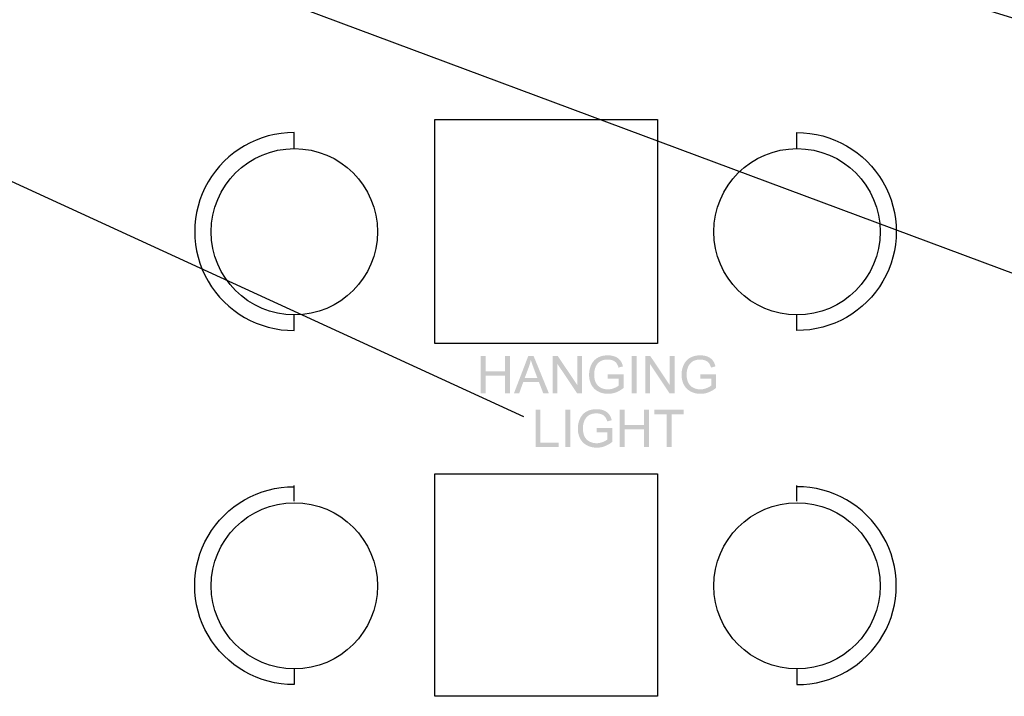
# Model space of a CAD drawing. Header units: millimetres. Extents: x 502444 to 745500, y -417645 to -375189.
# Tile 161 of 208: x 729956 to 732774, y -408023 to -406086. Entities that reach past the tile are written whole.
import ezdxf

# ---------------------------------------------------------------- set-up
doc = ezdxf.new("R2010")
doc.units = ezdxf.units.MM
doc.layers.add('PDF2_Geometry', color=7, linetype='Continuous')
doc.layers.add('PDF2_Solid Fills', color=7, linetype='Continuous')

msp = doc.modelspace()

# ---------------------------------------------------------------- hatches: boundary and pattern name
at = {"layer": 'PDF2_Solid Fills', "lineweight": 25, "transparency": 33554559}
for points in [[(731288.96708, -407048.69526), (731274.8663, -407048.69526), (731274.8663, -407155.23953), (731288.96708, -407155.23953), (731288.96708, -407105.02013), (731344.35383, -407105.02013), (731288.96708, -407092.44708)], [(731358.45461, -407048.69526), (731344.35383, -407048.69526), (731344.35383, -407092.44708), (731288.96708, -407092.44708), (731344.35383, -407105.02013), (731344.35383, -407155.23953), (731358.45461, -407155.23953)], [(731426.34344, -407048.69526), (731411.1526, -407048.69526), (731370.22968, -407155.23953), (731385.20305, -407155.23953), (731396.90623, -407122.97116), (731441.4624, -407122.97116), (731400.97623, -407111.48818), (731412.67851, -407080.23708), (731412.78315, -407079.95182), (731413.66575, -407077.45914), (731414.4974, -407074.96191), (731415.2781, -407072.46059), (731416.00876, -407069.95517), (731416.68754, -407067.44474), (731417.31629, -407064.93022), (731417.89408, -407062.41115), (731418.42091, -407059.88754)], [(731426.34344, -407048.69526), (731418.42091, -407059.88754), (731418.97413, -407061.77513), (731419.62107, -407063.88156), (731420.33353, -407066.10764), (731421.11149, -407068.45383), (731421.95498, -407070.91966), (731422.86306, -407073.50561), (731423.83665, -407076.21121), (731424.87577, -407079.03646), (731425.98039, -407081.98136), (731437.10124, -407111.48818), (731400.97623, -407111.48818), (731441.4624, -407122.97116), (731453.89169, -407155.23953), (731469.95604, -407155.23953)], [(731495.54071, -407048.69526), (731481.07688, -407048.69526), (731481.07688, -407155.23953), (731494.59623, -407155.23953), (731494.59623, -407071.51611)], [(731495.54071, -407048.69526), (731494.59623, -407071.51611), (731550.56441, -407155.23953), (731551.50889, -407132.34635)], [(731565.02915, -407048.69526), (731551.50889, -407048.69526), (731551.50889, -407132.34635), (731550.56441, -407155.23953), (731565.02915, -407155.23953)], [(731638.5148, -407046.87864), (731637.34193, -407046.88729), (731634.83242, -407046.96827), (731632.37113, -407047.13387), (731629.95806, -407047.38318), (731627.59231, -407047.71666), (731625.27388, -407048.13477), (731623.00367, -407048.63703), (731620.78168, -407049.22346), (731618.60701, -407049.89406), (731616.47966, -407050.64928), (731614.40053, -407051.48822), (731612.36871, -407052.41177), (731610.38512, -407053.41948), (731608.45158, -407054.52047), (731606.52804, -407055.75475), (731604.68457, -407057.08594), (731602.92118, -407058.51358), (731638.58668, -407058.94306), (731639.58939, -407058.95352), (731642.04704, -407059.07499), (731644.43372, -407059.33113), (731646.74851, -407059.72239), (731648.99325, -407060.24831), (731651.16701, -407060.9089), (731653.2698, -407061.70461), (731654.36259, -407062.19505), (731656.58821, -407063.35017), (731658.61002, -407064.62722), (731660.4271, -407066.02666), (731662.03854, -407067.54756), (731663.44616, -407069.19039), (731663.48347, -407069.23998), (731664.63085, -407070.88418), (731665.71364, -407072.72036), (731666.73273, -407074.74809), (731667.68722, -407076.96734), (731668.57893, -407079.37858), (731669.40603, -407081.98136), (731682.12648, -407078.49279), (731681.95997, -407077.85768), (731681.23387, -407075.3377), (731680.43315, -407072.93738), (731679.55783, -407070.6567), (731678.60788, -407068.49613), (731677.58243, -407066.45522), (731676.48235, -407064.53396), (731675.30766, -407062.73235), (731674.05746, -407061.05039), (731672.9683, -407059.75514), (731671.43421, -407058.15599), (731669.76726, -407056.65374), (731667.96838, -407055.24703), (731666.03756, -407053.93722), (731663.97299, -407052.72341), (731661.77649, -407051.60605), (731659.44804, -407050.58513), (731659.2515, -407050.50779), (731657.15872, -407049.74621), (731655.01226, -407049.07424), (731652.81394, -407048.49145), (731650.56192, -407047.99873), (731648.25805, -407047.59565), (731645.90139, -407047.28173), (731643.49197, -407047.05789), (731641.02977, -407046.92323)], [(731706.91226, -407155.23953), (731706.91226, -407048.69526), (731721.01304, -407048.69526), (731721.01304, -407155.23953)], [(731760.19077, -407048.69526), (731745.72693, -407048.69526), (731745.72693, -407155.23953), (731759.24629, -407155.23953), (731759.24629, -407071.51611)], [(731760.19077, -407048.69526), (731759.24629, -407071.51611), (731815.21447, -407155.23953), (731816.15895, -407132.34635)], [(731829.6792, -407048.69526), (731816.15895, -407048.69526), (731816.15895, -407132.34635), (731815.21447, -407155.23953), (731829.6792, -407155.23953)], [(731903.16485, -407046.87864), (731901.99198, -407046.88729), (731899.48247, -407046.96827), (731897.02118, -407047.13387), (731894.60812, -407047.38318), (731892.24237, -407047.71666), (731889.92393, -407048.13477), (731887.65372, -407048.63703), (731885.43174, -407049.22346), (731883.25707, -407049.89406), (731881.12971, -407050.64928), (731879.05058, -407051.48822), (731877.01877, -407052.41177), (731875.03518, -407053.41948), (731873.10163, -407054.52047), (731871.1781, -407055.75475), (731869.33463, -407057.08594), (731867.57123, -407058.51358), (731903.23673, -407058.94306), (731904.23945, -407058.95352), (731906.6971, -407059.07499), (731909.08377, -407059.33113), (731911.39857, -407059.72239), (731913.6433, -407060.24831), (731915.81706, -407060.9089), (731917.91985, -407061.70461), (731919.01265, -407062.19505), (731921.23827, -407063.35017), (731923.26007, -407064.62722), (731925.07715, -407066.02666), (731926.68859, -407067.54756), (731928.09621, -407069.19039), (731928.13352, -407069.23998), (731929.28091, -407070.88418), (731930.36369, -407072.72036), (731931.38278, -407074.74809), (731932.33728, -407076.96734), (731933.22898, -407079.37858), (731934.05608, -407081.98136), (731946.77654, -407078.49279), (731946.61003, -407077.85768), (731945.88392, -407075.3377), (731945.08321, -407072.93738), (731944.20788, -407070.6567), (731943.25794, -407068.49613), (731942.23248, -407066.45522), (731941.1324, -407064.53396), (731939.95772, -407062.73235), (731938.70751, -407061.05039), (731937.61836, -407059.75514), (731936.08426, -407058.15599), (731934.41731, -407056.65374), (731932.61843, -407055.24703), (731930.68762, -407053.93722), (731928.62305, -407052.72341), (731926.42654, -407051.60605), (731924.0981, -407050.58513), (731923.90156, -407050.50779), (731921.80878, -407049.74621), (731919.66232, -407049.07424), (731917.46399, -407048.49145), (731915.21198, -407047.99873), (731912.9081, -407047.59565), (731910.55145, -407047.28173), (731908.14203, -407047.05789), (731905.67982, -407046.92323)], [(731602.92118, -407058.51358), (731601.23877, -407060.03767), (731599.63552, -407061.65775), (731598.11325, -407063.37474), (731596.67105, -407065.18818), (731595.30893, -407067.09761), (731594.02778, -407069.10395), (731592.8258, -407071.20674), (731591.7048, -407073.40552), (731590.89681, -407075.13707), (731589.98144, -407077.27898), (731589.14524, -407079.44592), (731588.3882, -407081.63742), (731587.71123, -407083.85395), (731587.11433, -407086.09504), (731586.5966, -407088.3607), (731586.15803, -407090.65138), (731585.80043, -407092.96663), (731585.52109, -407095.3069), (731585.32182, -407097.6722), (731585.20262, -407100.06161), (731585.16259, -407102.47649), (731585.17624, -407103.88548), (731585.2645, -407106.34358), (731585.43556, -407108.76393), (731585.68943, -407111.14651), (731586.027, -407113.49178), (731586.44647, -407115.79885), (731586.94873, -407118.0686), (731587.53471, -407120.30014), (731588.20258, -407122.49437), (731588.95416, -407124.65039), (731589.78763, -407126.7691), (731590.70482, -407128.85005), (731591.7048, -407130.89279), (731592.82398, -407132.94462), (731594.04598, -407134.94185), (731595.35624, -407136.85538), (731596.75476, -407138.68475), (731598.24155, -407140.4304), (731599.81568, -407142.09188), (731601.47808, -407143.66965), (731603.22873, -407145.16326), (731605.06765, -407146.5727), (731606.99391, -407147.89843), (731609.00935, -407149.14), (731611.11214, -407150.29739), (731612.3951, -407150.9548), (731614.4624, -407151.92976), (731616.56519, -407152.81919), (731618.70528, -407153.62446), (731620.88177, -407154.34464), (731623.09466, -407154.98021), (731625.34394, -407155.53116), (731627.62962, -407155.99703), (731629.95169, -407156.37874), (731632.31016, -407156.67536), (731634.70503, -407156.88691), (731637.13629, -407157.0143), (731639.60486, -407157.05661), (731641.63213, -407157.02431), (731643.97422, -407156.90648), (731646.30448, -407156.70175), (731648.62292, -407156.41012), (731650.92953, -407156.03206), (731653.2243, -407155.56755), (731655.50725, -407155.0157), (731657.77746, -407154.37785), (731660.03584, -407153.65266), (731662.28239, -407152.84148), (731663.46254, -407152.38653), (731665.54167, -407151.52303), (731667.60897, -407150.58583), (731669.66444, -407149.57402), (731671.70809, -407148.48805), (731673.7399, -407147.32792), (731675.7608, -407146.09364), (731677.76987, -407144.78474), (731638.80506, -407144.33798), (731636.89244, -407144.29931), (731634.5367, -407144.1428), (731632.21189, -407143.86665), (731629.91621, -407143.46993), (731627.65055, -407142.95356), (731625.41491, -407142.31708), (731623.21022, -407141.56004), (731621.03463, -407140.68335), (731618.88908, -407139.687), (731617.18119, -407138.7771), (731615.20852, -407137.55464), (731613.35141, -407136.20526), (731611.61076, -407134.72894), (731609.98568, -407133.12569), (731608.47614, -407131.39505), (731607.08217, -407129.53794), (731605.80467, -407127.55344), (731604.64272, -407125.44201), (731604.19323, -407124.53847), (731603.33974, -407122.6254), (731602.57542, -407120.62816), (731601.90118, -407118.54584), (731601.31793, -407116.37937), (731600.82295, -407114.12826), (731600.41895, -407111.79254), (731600.10412, -407109.3722), (731599.87937, -407106.86769), (731599.74471, -407104.2781), (731599.70012, -407101.60435), (731599.70558, -407100.7504), (731599.78474, -407098.31004), (731599.95672, -407095.9079), (731600.2215, -407093.54396), (731600.58, -407091.21825), (731601.03222, -407088.93121), (731601.57634, -407086.68193), (731602.2151, -407084.47131), (731602.94575, -407082.29892), (731603.77012, -407080.16474), (731604.08859, -407079.4259), (731605.10222, -407077.33357), (731606.25325, -407075.30767), (731607.54167, -407073.34774), (731608.96749, -407071.45423), (731610.53071, -407069.62624), (731611.91467, -407068.19405), (731613.5889, -407066.71682), (731615.42144, -407065.34423), (731617.41322, -407064.07537), (731619.5615, -407062.91069), (731621.86902, -407061.84974), (731622.38857, -407061.64138), (731624.40492, -407060.92528), (731626.52045, -407060.31974), (731628.73606, -407059.82384), (731631.04995, -407059.4385), (731633.46301, -407059.16325), (731635.97525, -407058.9981), (731638.58668, -407058.94306)], [(731867.57123, -407058.51358), (731865.88882, -407060.03767), (731864.28558, -407061.65775), (731862.7633, -407063.37474), (731861.32111, -407065.18818), (731859.95898, -407067.09761), (731858.67784, -407069.10395), (731857.47585, -407071.20674), (731856.35485, -407073.40552), (731855.54686, -407075.13707), (731854.6315, -407077.27898), (731853.79529, -407079.44592), (731853.03825, -407081.63742), (731852.36129, -407083.85395), (731851.76439, -407086.09504), (731851.24665, -407088.3607), (731850.80808, -407090.65138), (731850.45049, -407092.96663), (731850.17115, -407095.3069), (731849.97188, -407097.6722), (731849.85268, -407100.06161), (731849.81265, -407102.47649), (731849.82629, -407103.88548), (731849.91456, -407106.34358), (731850.08562, -407108.76393), (731850.33948, -407111.14651), (731850.67705, -407113.49178), (731851.09652, -407115.79885), (731851.59879, -407118.0686), (731852.18476, -407120.30014), (731852.85263, -407122.49437), (731853.60421, -407124.65039), (731854.43769, -407126.7691), (731855.35487, -407128.85005), (731856.35485, -407130.89279), (731857.47403, -407132.94462), (731858.69604, -407134.94185), (731860.0063, -407136.85538), (731861.40482, -407138.68475), (731862.8916, -407140.4304), (731864.46573, -407142.09188), (731866.12813, -407143.66965), (731867.87878, -407145.16326), (731869.7177, -407146.5727), (731871.64397, -407147.89843), (731873.6594, -407149.14), (731875.76219, -407150.29739), (731877.04516, -407150.9548), (731879.11246, -407151.92976), (731881.21524, -407152.81919), (731883.35534, -407153.62446), (731885.53183, -407154.34464), (731887.74471, -407154.98021), (731889.99399, -407155.53116), (731892.27967, -407155.99703), (731894.60175, -407156.37874), (731896.96022, -407156.67536), (731899.35509, -407156.88691), (731901.78635, -407157.0143), (731904.25492, -407157.05661), (731906.28218, -407157.02431), (731908.62427, -407156.90648), (731910.95454, -407156.70175), (731913.27297, -407156.41012), (731915.57958, -407156.03206), (731917.87436, -407155.56755), (731920.15731, -407155.0157), (731922.42751, -407154.37785), (731924.68589, -407153.65266), (731926.93245, -407152.84148), (731928.11259, -407152.38653), (731930.19172, -407151.52303), (731932.25902, -407150.58583), (731934.31449, -407149.57402), (731936.35814, -407148.48805), (731938.38995, -407147.32792), (731940.41085, -407146.09364), (731942.41992, -407144.78474), (731903.45511, -407144.33798), (731901.54249, -407144.29931), (731899.18675, -407144.1428), (731896.86195, -407143.86665), (731894.56626, -407143.46993), (731892.3006, -407142.95356), (731890.06497, -407142.31708), (731887.86027, -407141.56004), (731885.68469, -407140.68335), (731883.53914, -407139.687), (731881.83125, -407138.7771), (731879.85857, -407137.55464), (731878.00146, -407136.20526), (731876.26082, -407134.72894), (731874.63573, -407133.12569), (731873.1262, -407131.39505), (731871.73222, -407129.53794), (731870.45472, -407127.55344), (731869.29277, -407125.44201), (731868.84328, -407124.53847), (731867.98979, -407122.6254), (731867.22547, -407120.62816), (731866.55124, -407118.54584), (731865.96799, -407116.37937), (731865.473, -407114.12826), (731865.069, -407111.79254), (731864.75417, -407109.3722), (731864.52943, -407106.86769), (731864.39476, -407104.2781), (731864.35018, -407101.60435), (731864.35563, -407100.7504), (731864.4348, -407098.31004), (731864.60677, -407095.9079), (731864.87155, -407093.54396), (731865.23006, -407091.21825), (731865.68227, -407088.93121), (731866.2264, -407086.68193), (731866.86515, -407084.47131), (731867.5958, -407082.29892), (731868.42018, -407080.16474), (731868.73864, -407079.4259), (731869.75227, -407077.33357), (731870.9033, -407075.30767), (731872.19173, -407073.34774), (731873.61755, -407071.45423), (731875.18076, -407069.62624), (731876.56472, -407068.19405), (731878.23895, -407066.71682), (731880.07149, -407065.34423), (731882.06236, -407064.07537), (731884.21156, -407062.91069), (731886.51907, -407061.84974), (731887.03772, -407061.64138), (731889.05497, -407060.92528), (731891.1705, -407060.31974), (731893.38612, -407059.82384), (731895.7, -407059.4385), (731898.11307, -407059.16325), (731900.62531, -407058.9981), (731903.23673, -407058.94306)], [(731683.72518, -407100.87734), (731638.58668, -407100.95013), (731638.58668, -407113.45038), (731669.91467, -407113.45038), (731669.91467, -407133.29129), (731669.21313, -407133.88955), (731667.62626, -407135.09791), (731665.83921, -407136.28215), (731663.85107, -407137.44182), (731661.66275, -407138.57783), (731659.27425, -407139.68928), (731656.68557, -407140.77707), (731654.88033, -407141.47451), (731652.62649, -407142.23428), (731650.35901, -407142.87713), (731648.07698, -407143.40305), (731645.78038, -407143.81205), (731643.46922, -407144.10413), (731641.14442, -407144.27974), (731638.80506, -407144.33798), (731677.76987, -407144.78474), (731679.76619, -407143.40214), (731681.7516, -407141.94493), (731683.72518, -407140.41356)], [(731948.37524, -407100.87734), (731903.23673, -407100.95013), (731903.23673, -407113.45038), (731934.56472, -407113.45038), (731934.56472, -407133.29129), (731933.86318, -407133.88955), (731932.27631, -407135.09791), (731930.48926, -407136.28215), (731928.50112, -407137.44182), (731926.3128, -407138.57783), (731923.92431, -407139.68928), (731921.33563, -407140.77707), (731919.53038, -407141.47451), (731917.27655, -407142.23428), (731915.00907, -407142.87713), (731912.72703, -407143.40305), (731910.43043, -407143.81205), (731908.11928, -407144.10413), (731905.79447, -407144.27974), (731903.45511, -407144.33798), (731942.41992, -407144.78474), (731944.41625, -407143.40214), (731946.40166, -407141.94493), (731948.37524, -407140.41356)], [(731445.91456, -407202.84388), (731431.81287, -407202.84388), (731431.81287, -407309.38815), (731498.39417, -407309.38815), (731498.39417, -407296.8151), (731445.91456, -407296.8151)], [(731517.58313, -407309.38815), (731517.58313, -407202.84388), (731531.68391, -407202.84388), (731531.68391, -407309.38815)], [(731570.73971, -407212.66219), (731569.05729, -407214.18628), (731567.45404, -407215.80637), (731565.93177, -407217.52335), (731564.48958, -407219.33679), (731563.12745, -407221.24623), (731561.84631, -407223.25256), (731560.64432, -407225.35535), (731559.52332, -407227.55414), (731558.71533, -407229.28568), (731557.79996, -407231.42759), (731556.96376, -407233.59453), (731556.20672, -407235.78603), (731555.52976, -407238.00256), (731554.93286, -407240.24365), (731554.41512, -407242.50931), (731553.97655, -407244.79999), (731553.61896, -407247.11525), (731553.33962, -407249.45552), (731553.14035, -407251.82081), (731553.02115, -407254.21022), (731552.98112, -407256.62511), (731552.99476, -407258.03409), (731553.08302, -407260.49219), (731553.25409, -407262.91254), (731553.50795, -407265.29512), (731553.84552, -407267.6404), (731554.26499, -407269.94746), (731554.76726, -407272.21721), (731555.35323, -407274.44875), (731556.02111, -407276.64299), (731556.77269, -407278.79901), (731557.60615, -407280.91771), (731558.52334, -407282.99867), (731559.52332, -407285.0414), (731560.64251, -407287.09323), (731561.86451, -407289.09047), (731563.17477, -407291.004), (731564.57329, -407292.83336), (731566.06007, -407294.57901), (731567.6342, -407296.24049), (731569.2966, -407297.81827), (731571.04725, -407299.31187), (731572.88617, -407300.72132), (731574.81244, -407302.04704), (731576.82787, -407303.28861), (731578.93066, -407304.446), (731580.21362, -407305.10341), (731582.28093, -407306.07837), (731584.38371, -407306.9678), (731586.52381, -407307.77307), (731588.7003, -407308.49326), (731590.91318, -407309.12883), (731593.16247, -407309.67977), (731595.44814, -407310.14564), (731597.77022, -407310.52735), (731600.12869, -407310.82398), (731602.52355, -407311.03553), (731604.95482, -407311.16291), (731607.42339, -407311.20523), (731609.45065, -407311.17292), (731611.79274, -407311.05509), (731614.12301, -407310.85036), (731616.44144, -407310.55874), (731618.74805, -407310.18068), (731621.04283, -407309.71617), (731623.32577, -407309.16431), (731625.59598, -407308.52647), (731627.85436, -407307.80128), (731630.10092, -407306.99009), (731631.28106, -407306.53514), (731633.36019, -407305.67165), (731635.42749, -407304.73445), (731637.48296, -407303.72263), (731639.52661, -407302.63666), (731641.55842, -407301.47653), (731643.57932, -407300.24225), (731645.58839, -407298.93335), (731606.62358, -407298.48659), (731604.71096, -407298.44792), (731602.35522, -407298.29142), (731600.03042, -407298.01526), (731597.73473, -407297.61854), (731595.46907, -407297.10217), (731593.23344, -407296.46569), (731591.02874, -407295.70866), (731588.85316, -407294.83196), (731586.70761, -407293.83562), (731584.99972, -407292.92571), (731583.02705, -407291.70326), (731581.16993, -407290.35387), (731579.42929, -407288.87755), (731577.8042, -407287.2743), (731576.29467, -407285.54367), (731574.9007, -407283.68655), (731573.62319, -407281.70205), (731572.46124, -407279.59062), (731572.01175, -407278.68708), (731571.15826, -407276.77401), (731570.39394, -407274.77677), (731569.71971, -407272.69446), (731569.13645, -407270.52798), (731568.64147, -407268.27688), (731568.23747, -407265.94115), (731567.92264, -407263.52081), (731567.6979, -407261.0163), (731567.56323, -407258.42671), (731567.51865, -407255.75296), (731567.52411, -407254.89902), (731567.60327, -407252.45866), (731567.77524, -407250.05651), (731568.04002, -407247.69258), (731568.39852, -407245.36687), (731568.85075, -407243.07982), (731569.39487, -407240.83054), (731570.03362, -407238.61993), (731570.76427, -407236.44753), (731571.58865, -407234.31335), (731571.90711, -407233.57451), (731572.92074, -407231.48219), (731574.07177, -407229.45629), (731575.3602, -407227.49636), (731576.78602, -407225.60285), (731578.34923, -407223.77485), (731579.73319, -407222.34266), (731581.40742, -407220.86543), (731583.23996, -407219.49284), (731585.23174, -407218.22398), (731587.38003, -407217.05931), (731589.68754, -407215.99836), (731590.2071, -407215.78999), (731592.22345, -407215.0739), (731594.33897, -407214.46835), (731596.55459, -407213.97246), (731598.86847, -407213.58711), (731601.28153, -407213.31187), (731603.79378, -407213.14672), (731606.4052, -407213.09167)], [(731606.33332, -407201.02726), (731605.16046, -407201.0359), (731602.65094, -407201.11688), (731600.18965, -407201.28248), (731597.77659, -407201.5318), (731595.41084, -407201.86528), (731593.0924, -407202.28338), (731590.82219, -407202.78565), (731588.60021, -407203.37208), (731586.42554, -407204.04268), (731584.29818, -407204.7979), (731582.21905, -407205.63683), (731580.18724, -407206.56038), (731578.20365, -407207.5681), (731576.2701, -407208.66908), (731574.34657, -407209.90337), (731572.5031, -407211.23455), (731570.73971, -407212.66219), (731606.4052, -407213.09167), (731607.40792, -407213.10213), (731609.86557, -407213.22361), (731612.25225, -407213.47974), (731614.56704, -407213.871), (731616.81177, -407214.39693), (731618.98553, -407215.05752), (731621.08832, -407215.85323), (731622.18111, -407216.34366), (731624.40674, -407217.49879), (731626.42855, -407218.77584), (731628.24562, -407220.17527), (731629.85706, -407221.69617), (731631.26468, -407223.339), (731631.30199, -407223.3886), (731632.44938, -407225.03279), (731633.53216, -407226.86898), (731634.55126, -407228.8967), (731635.50575, -407231.11595), (731636.39745, -407233.5272), (731637.22455, -407236.12998), (731649.94501, -407232.64141), (731649.7785, -407232.00629), (731649.05239, -407229.48631), (731648.25168, -407227.08599), (731647.37635, -407224.80532), (731646.42641, -407222.64475), (731645.40095, -407220.60383), (731644.30087, -407218.68257), (731643.12619, -407216.88096), (731641.87598, -407215.19901), (731640.78683, -407213.90376), (731639.25273, -407212.3046), (731637.58578, -407210.80235), (731635.7869, -407209.39564), (731633.85609, -407208.08583), (731631.79152, -407206.87202), (731629.59501, -407205.75466), (731627.26657, -407204.73375), (731627.07003, -407204.65641), (731624.97725, -407203.89482), (731622.83079, -407203.22285), (731620.63246, -407202.64006), (731618.38045, -407202.14735), (731616.07657, -407201.74426), (731613.71992, -407201.43034), (731611.31049, -407201.20651), (731608.8483, -407201.07184)], [(731686.8689, -407202.84388), (731672.76812, -407202.84388), (731672.76812, -407309.38815), (731686.8689, -407309.38815), (731686.8689, -407259.16874), (731742.25565, -407259.16874), (731686.8689, -407246.59569)], [(731756.35643, -407202.84388), (731742.25565, -407202.84388), (731742.25565, -407246.59569), (731686.8689, -407246.59569), (731742.25565, -407259.16874), (731742.25565, -407309.38815), (731756.35643, -407309.38815)], [(731856.30026, -407202.84388), (731771.83844, -407202.84388), (731771.83844, -407215.41738), (731806.94617, -407215.41738), (731806.94617, -407309.38815), (731821.04695, -407309.38815), (731821.04695, -407215.41738), (731856.30026, -407215.41738)], [(731651.54371, -407255.02595), (731606.4052, -407255.09874), (731606.4052, -407267.599), (731637.73319, -407267.599), (731637.73319, -407287.4399), (731637.03166, -407288.03816), (731635.44478, -407289.24652), (731633.65773, -407290.43076), (731631.66959, -407291.59043), (731629.48127, -407292.72645), (731627.09278, -407293.83789), (731624.5041, -407294.92568), (731622.69885, -407295.62312), (731620.44502, -407296.38289), (731618.17754, -407297.02574), (731615.8955, -407297.55167), (731613.5989, -407297.96067), (731611.28775, -407298.25275), (731608.96294, -407298.42836), (731606.62358, -407298.48659), (731645.58839, -407298.93335), (731647.58472, -407297.55076), (731649.57013, -407296.09354), (731651.54371, -407294.56218)]]:
    msp.add_hatch(color=1, dxfattribs=at).paths.add_polyline_path(points)

# ---------------------------------------------------------------- linework, layer by layer
at = {"layer": 'PDF2_Geometry', "color": 6, "lineweight": 25}
for points in [[(726082.42506, -407706.27087), (721356.6325, -402607.78174), (731397.07821, -407221.76533)], [(733834.5138, -407199.40353), (721520.61899, -402607.78174), (736394.93927, -407188.22264)]]:
    msp.add_lwpolyline(points, dxfattribs=at)
at = {"layer": 'PDF2_Geometry', "color": 253, "lineweight": 25, "true_color": 0xb5af97}
for points in [[(731780.95568, -406372.01714), (731780.95568, -407013.05525), (731143.64454, -407013.05525), (731143.64454, -406372.01714)], [(731780.95568, -407385.75182), (731780.95568, -408023.06296), (731143.64454, -408023.06296), (731143.64454, -407385.75182)]]:
    msp.add_lwpolyline(points, close=True, dxfattribs=at)
at = {"layer": 'PDF2_Geometry', "color": 252, "lineweight": 25, "true_color": 0x939598}
for points in [[(730741.13224, -406454.01038), (730741.13224, -406409.28679, 1.0042506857), (730741.13224, -406975.78559), (730741.13224, -406931.062)], [(732179.74101, -406454.01038), (732179.74101, -406409.28679, -1.0042506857), (732179.74101, -406975.78559), (732179.74101, -406931.062)], [(730741.13224, -407944.79668), (730741.13224, -407989.52027, -1.0042506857), (730741.13224, -407423.02148)], [(732179.74101, -407944.79668), (732179.74101, -407989.52027, 1.0042506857), (732179.74101, -407423.02148)]]:
    msp.add_lwpolyline(points, format="xyb", dxfattribs=at)
for points in [[(730741.13224, -407464.0181), (730741.13224, -407419.29451)], [(732179.74101, -407464.0181), (732179.74101, -407419.29451)]]:
    msp.add_lwpolyline(points, dxfattribs=at)
for centre in [(730741.68886, -406693.09282), (732180.29764, -406693.09282), (730741.68886, -407706.8275), (732180.29764, -407706.8275)]:
    msp.add_circle(centre, 237.96983, dxfattribs=at)

doc.saveas('drawing.dxf')
